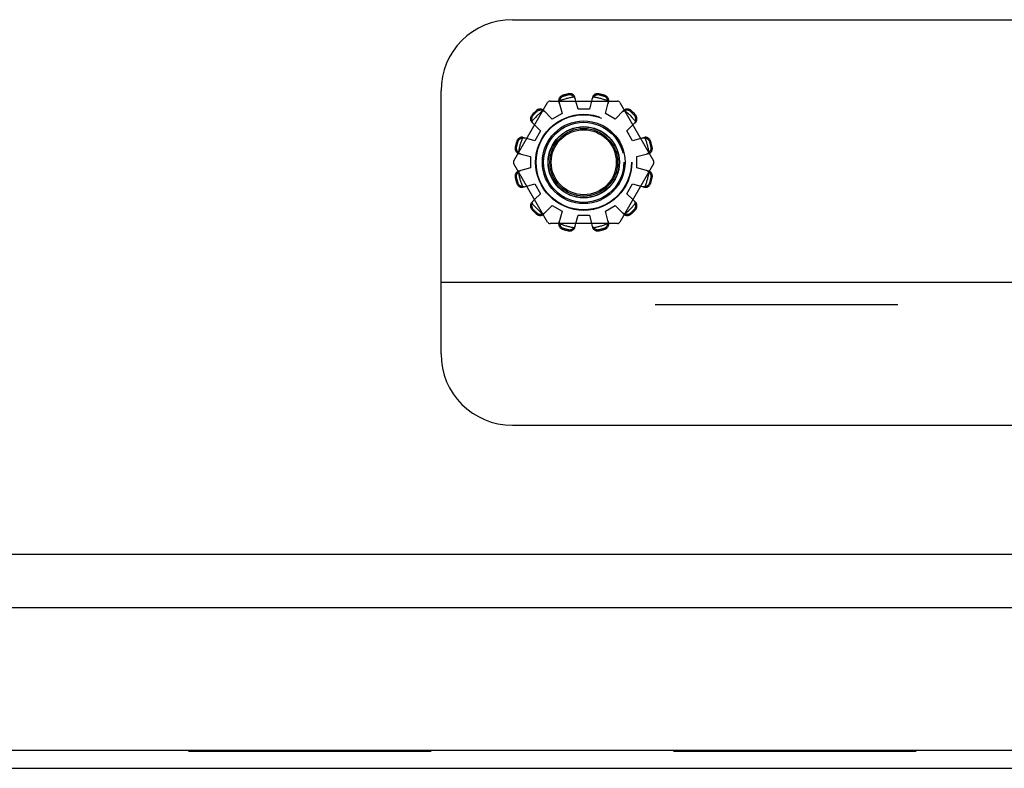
# Model space of a CAD drawing. Header units: inches. Extents: x 0 to 155, y 0 to 100.
# Tile 16 of 30: x 81.13 to 84.58, y 8.02 to 10.64. Entities that reach past the tile are written whole.
import ezdxf

# ---------------------------------------------------------------- set-up
doc = ezdxf.new("R2010")
doc.units = ezdxf.units.IN
doc.header["$LTSCALE"] = 8.5
doc.header["$MEASUREMENT"] = 0
doc.linetypes.add('HIDDEN', pattern=[0.2, 0.1, -0.1])
doc.layers.get('0').update_dxf_attribs({"linetype": 'CONTINUOUS'})
doc.layers.add('DEFAULT_2', color=8, linetype='HIDDEN')

msp = doc.modelspace()

# ---------------------------------------------------------------- linework, layer by layer
at = {"color": 7, "linetype": 'Continuous'}
for p, q in [((82.8605, 10.6449), (87.3605, 10.6449)), ((82.6105, 9.4729), (82.6105, 10.3949)), ((82.8657, 10.1499), (82.9838, 10.3544)), ((82.9924, 10.3594), (83.2286, 10.3594)), ((83.083, 10.3594), (83.0795, 10.3731)), ((83.1415, 10.3731), (83.1379, 10.3594)), ((83.2372, 10.3544), (83.3553, 10.1499)), ((82.9283, 10.2859), (82.9384, 10.2759)), ((83.2825, 10.2759), (83.2926, 10.2859)), ((82.911, 10.2284), (82.8973, 10.2322)), ((83.3236, 10.2322), (83.31, 10.2284)), ((82.9838, 9.9354), (82.8657, 10.1399)), ((83.3553, 10.1399), (83.2372, 9.9354)), ((82.8973, 10.0577), (82.911, 10.0614)), ((83.31, 10.0614), (83.3236, 10.0577)), ((82.9384, 10.0139), (82.9283, 10.0039)), ((83.2926, 10.0039), (83.2825, 10.0139)), ((83.2286, 9.9304), (82.9924, 9.9304)), ((83.0795, 9.9167), (83.083, 9.9304)), ((83.1379, 9.9304), (83.1415, 9.9167)), ((87.6105, 9.7229), (82.6105, 9.7229)), ((82.8605, 9.2229), (87.3605, 9.2229)), ((95.923, 8.5824), (74.298, 8.5824)), ((95.923, 8.0824), (74.298, 8.0824))]:
    msp.add_line(p, q, dxfattribs=at)
at = {"color": 3, "linetype": 'Continuous'}
for p, q in [((95.153, 8.7699), (75.068, 8.7699)), ((74.258, 8.0199), (95.963, 8.0199))]:
    msp.add_line(p, q, dxfattribs=at)
at = {"color": 7, "linetype": 'Continuous'}
for points in [[(83.0795, 10.3731), (83.0789, 10.3749), (83.0781, 10.3765), (83.0771, 10.3781), (83.0758, 10.3796), (83.0744, 10.381), (83.0728, 10.3822), (83.071, 10.3832), (83.0692, 10.3841), (83.0672, 10.3847), (83.065, 10.3852), (83.0629, 10.3854), (83.0606, 10.3854), (83.0585, 10.3853), (83.0563, 10.3849)], [(83.1647, 10.3849), (83.1625, 10.3853), (83.1603, 10.3854), (83.1581, 10.3854), (83.1559, 10.3852), (83.1538, 10.3847), (83.1518, 10.3841), (83.1499, 10.3832), (83.1482, 10.3822), (83.1466, 10.381), (83.1451, 10.3796), (83.1439, 10.3781), (83.1429, 10.3765), (83.1421, 10.3749), (83.1415, 10.3731)], [(83.0374, 10.3798), (83.0354, 10.3791), (83.0334, 10.3781), (83.0315, 10.377), (83.0297, 10.3757), (83.0281, 10.3742), (83.0267, 10.3727), (83.0255, 10.371), (83.0245, 10.3693), (83.0237, 10.3674), (83.0231, 10.3655), (83.0228, 10.3636), (83.0227, 10.3617), (83.0229, 10.3599), (83.0229, 10.3594)], [(83.198, 10.3594), (83.1981, 10.3599), (83.1983, 10.3617), (83.1982, 10.3636), (83.1978, 10.3655), (83.1973, 10.3674), (83.1965, 10.3693), (83.1955, 10.371), (83.1943, 10.3727), (83.1929, 10.3742), (83.1913, 10.3757), (83.1895, 10.377), (83.1876, 10.3781), (83.1856, 10.3791), (83.1835, 10.3798)], [(82.9685, 10.328), (82.9682, 10.3283), (82.9666, 10.3293), (82.9649, 10.3302), (82.9631, 10.3309), (82.9612, 10.3313), (82.9592, 10.3316), (82.9572, 10.3316), (82.9551, 10.3314), (82.9531, 10.3309), (82.951, 10.3303), (82.949, 10.3294), (82.9471, 10.3283), (82.9453, 10.3271), (82.9436, 10.3256)], [(83.2774, 10.3256), (83.2757, 10.3271), (83.2739, 10.3283), (83.272, 10.3294), (83.27, 10.3303), (83.2679, 10.3309), (83.2658, 10.3314), (83.2638, 10.3316), (83.2618, 10.3316), (83.2598, 10.3313), (83.2579, 10.3309), (83.256, 10.3302), (83.2543, 10.3293), (83.2528, 10.3283), (83.2525, 10.328)], [(82.9298, 10.3118), (82.9284, 10.3101), (82.9271, 10.3083), (82.926, 10.3064), (82.9251, 10.3044), (82.9245, 10.3023), (82.924, 10.3003), (82.9238, 10.2982), (82.9238, 10.2962), (82.9241, 10.2942), (82.9245, 10.2923), (82.9252, 10.2905), (82.9261, 10.2888), (82.9271, 10.2872), (82.9283, 10.2859)], [(83.2926, 10.2859), (83.2938, 10.2872), (83.2949, 10.2888), (83.2958, 10.2905), (83.2964, 10.2923), (83.2969, 10.2942), (83.2971, 10.2962), (83.2971, 10.2982), (83.2969, 10.3003), (83.2965, 10.3023), (83.2958, 10.3044), (83.2949, 10.3064), (83.2939, 10.3083), (83.2926, 10.3101), (83.2912, 10.3118)], [(82.8973, 10.2322), (82.8955, 10.2325), (82.8937, 10.2327), (82.8918, 10.2326), (82.8899, 10.2323), (82.888, 10.2317), (82.8861, 10.2309), (82.8844, 10.2299), (82.8827, 10.2287), (82.8812, 10.2273), (82.8797, 10.2257), (82.8784, 10.2239), (82.8773, 10.222), (82.8763, 10.22), (82.8756, 10.218)], [(83.3454, 10.218), (83.3446, 10.22), (83.3437, 10.222), (83.3426, 10.2239), (83.3413, 10.2257), (83.3398, 10.2273), (83.3382, 10.2287), (83.3366, 10.2299), (83.3348, 10.2309), (83.333, 10.2317), (83.3311, 10.2323), (83.3292, 10.2326), (83.3273, 10.2327), (83.3254, 10.2325), (83.3236, 10.2322)], [(82.8705, 10.1991), (82.8701, 10.1969), (82.87, 10.1948), (82.87, 10.1925), (82.8702, 10.1904), (82.8707, 10.1882), (82.8714, 10.1862), (82.8722, 10.1844), (82.8732, 10.1826), (82.8744, 10.181), (82.8758, 10.1796), (82.8773, 10.1783), (82.8789, 10.1773), (82.8805, 10.1765), (82.881, 10.1764)], [(83.34, 10.1764), (83.3404, 10.1765), (83.3421, 10.1773), (83.3437, 10.1783), (83.3452, 10.1796), (83.3466, 10.181), (83.3478, 10.1826), (83.3488, 10.1844), (83.3496, 10.1862), (83.3503, 10.1882), (83.3507, 10.1904), (83.351, 10.1925), (83.351, 10.1948), (83.3508, 10.1969), (83.3504, 10.1991)], [(82.881, 10.1135), (82.8805, 10.1133), (82.8789, 10.1125), (82.8773, 10.1115), (82.8758, 10.1103), (82.8744, 10.1088), (82.8732, 10.1072), (82.8722, 10.1055), (82.8714, 10.1036), (82.8707, 10.1016), (82.8702, 10.0995), (82.87, 10.0973), (82.87, 10.0951), (82.8701, 10.0929), (82.8705, 10.0907)], [(83.3504, 10.0907), (83.3508, 10.0929), (83.351, 10.0951), (83.351, 10.0973), (83.3507, 10.0995), (83.3503, 10.1016), (83.3496, 10.1036), (83.3488, 10.1055), (83.3478, 10.1072), (83.3466, 10.1088), (83.3452, 10.1103), (83.3437, 10.1115), (83.3421, 10.1125), (83.3404, 10.1133), (83.34, 10.1135)], [(82.8756, 10.0719), (82.8763, 10.0698), (82.8773, 10.0678), (82.8784, 10.0659), (82.8797, 10.0641), (82.8812, 10.0625), (82.8827, 10.0611), (82.8844, 10.0599), (82.8861, 10.0589), (82.888, 10.0581), (82.8899, 10.0576), (82.8918, 10.0572), (82.8937, 10.0571), (82.8955, 10.0573), (82.8973, 10.0577)], [(83.3236, 10.0577), (83.3254, 10.0573), (83.3273, 10.0571), (83.3292, 10.0572), (83.3311, 10.0576), (83.333, 10.0581), (83.3348, 10.0589), (83.3366, 10.0599), (83.3382, 10.0611), (83.3398, 10.0625), (83.3413, 10.0641), (83.3426, 10.0659), (83.3437, 10.0678), (83.3446, 10.0698), (83.3454, 10.0719)], [(82.9283, 10.0039), (82.9271, 10.0026), (82.9261, 10.0011), (82.9252, 9.9994), (82.9245, 9.9976), (82.9241, 9.9956), (82.9238, 9.9936), (82.9238, 9.9916), (82.924, 9.9896), (82.9245, 9.9875), (82.9251, 9.9854), (82.926, 9.9834), (82.9271, 9.9815), (82.9284, 9.9797), (82.9298, 9.978)], [(83.2912, 9.978), (83.2926, 9.9797), (83.2939, 9.9815), (83.2949, 9.9834), (83.2958, 9.9854), (83.2965, 9.9875), (83.2969, 9.9896), (83.2971, 9.9916), (83.2971, 9.9936), (83.2969, 9.9956), (83.2964, 9.9976), (83.2958, 9.9994), (83.2949, 10.0011), (83.2938, 10.0026), (83.2926, 10.0039)], [(82.9436, 9.9642), (82.9453, 9.9628), (82.9471, 9.9615), (82.949, 9.9605), (82.951, 9.9596), (82.9531, 9.9589), (82.9551, 9.9585), (82.9572, 9.9583), (82.9592, 9.9583), (82.9612, 9.9585), (82.9631, 9.959), (82.9649, 9.9596), (82.9666, 9.9605), (82.9682, 9.9616), (82.9685, 9.9619)], [(83.2525, 9.9619), (83.2528, 9.9616), (83.2543, 9.9605), (83.256, 9.9596), (83.2579, 9.959), (83.2598, 9.9585), (83.2618, 9.9583), (83.2638, 9.9583), (83.2658, 9.9585), (83.2679, 9.9589), (83.27, 9.9596), (83.272, 9.9605), (83.2739, 9.9615), (83.2757, 9.9628), (83.2774, 9.9642)], [(83.0229, 9.9304), (83.0229, 9.93), (83.0227, 9.9281), (83.0228, 9.9262), (83.0231, 9.9243), (83.0237, 9.9224), (83.0245, 9.9206), (83.0255, 9.9188), (83.0267, 9.9172), (83.0281, 9.9156), (83.0297, 9.9141), (83.0315, 9.9128), (83.0334, 9.9117), (83.0354, 9.9108), (83.0374, 9.91)], [(83.0563, 9.905), (83.0585, 9.9046), (83.0606, 9.9044), (83.0629, 9.9044), (83.065, 9.9047), (83.0672, 9.9051), (83.0692, 9.9058), (83.071, 9.9066), (83.0728, 9.9076), (83.0744, 9.9088), (83.0758, 9.9102), (83.0771, 9.9117), (83.0781, 9.9133), (83.0789, 9.915), (83.0795, 9.9167)], [(83.1415, 9.9167), (83.1421, 9.915), (83.1429, 9.9133), (83.1439, 9.9117), (83.1451, 9.9102), (83.1466, 9.9088), (83.1482, 9.9076), (83.1499, 9.9066), (83.1518, 9.9058), (83.1538, 9.9051), (83.1559, 9.9047), (83.1581, 9.9044), (83.1603, 9.9044), (83.1625, 9.9046), (83.1647, 9.905)], [(83.1835, 9.91), (83.1856, 9.9108), (83.1876, 9.9117), (83.1895, 9.9128), (83.1913, 9.9141), (83.1929, 9.9156), (83.1943, 9.9172), (83.1955, 9.9188), (83.1965, 9.9206), (83.1973, 9.9224), (83.1978, 9.9243), (83.1982, 9.9262), (83.1983, 9.9281), (83.1981, 9.93), (83.198, 9.9304)]]:
    msp.add_lwpolyline(points, dxfattribs=at)
for radius in [0.145, 0.125, 0.124, 0.114]:
    msp.add_circle((83.1105, 10.1449), radius, dxfattribs=at)
for centre, radius, start, end in [((82.8605, 10.3949), 0.25, 90, 180), ((83.1105, 10.1449), 0.246, 102.7238, 107.2762), ((83.1105, 10.1449), 0.246, 72.7238, 77.2762), ((82.9924, 10.3494), 0.01, 90, 150), ((83.2286, 10.3494), 0.01, 30, 90), ((83.1105, 10.1449), 0.246, 132.7238, 137.2762), ((83.1105, 10.1449), 0.246, 42.7238, 47.2762), ((83.1105, 10.1449), 0.246, 162.7238, 167.2762), ((83.1105, 10.1449), 0.246, 12.7238, 17.2762), ((82.8743, 10.1449), 0.01, 150, 210), ((83.3466, 10.1449), 0.01, 330, 30), ((83.1105, 10.1449), 0.246, 192.7238, 197.2762), ((83.1105, 10.1449), 0.246, 342.7238, 347.2762), ((83.1105, 10.1449), 0.246, 222.7238, 227.2762), ((83.1105, 10.1449), 0.246, 312.7238, 317.2762), ((82.9924, 9.9404), 0.01, 210, 270), ((83.2286, 9.9404), 0.01, 270, 330), ((83.1105, 10.1449), 0.246, 252.7238, 257.2762), ((83.1105, 10.1449), 0.246, 282.7238, 287.2762), ((82.8605, 9.4729), 0.25, 180, 270)]:
    msp.add_arc(centre, radius, start, end, dxfattribs=at)
at = {"layer": 'DEFAULT_2', "color": 8, "linetype": 'HIDDEN'}
for p, q in [((83.0229, 10.3594), (83.0232, 10.3581)), ((83.0232, 10.3581), (83.0348, 10.316)), ((83.0905, 10.3309), (83.083, 10.3594)), ((83.1379, 10.3594), (83.1305, 10.3309)), ((83.1862, 10.316), (83.1977, 10.3581)), ((83.1977, 10.3581), (83.198, 10.3594)), ((82.9695, 10.3271), (82.9685, 10.328)), ((83.0002, 10.296), (82.9695, 10.3271)), ((83.0348, 10.316), (83.0002, 10.296)), ((83.1305, 10.3309), (83.0905, 10.3309)), ((83.2208, 10.296), (83.1862, 10.316)), ((83.2515, 10.3271), (83.2208, 10.296)), ((83.2525, 10.328), (83.2515, 10.3271)), ((82.9384, 10.2759), (82.9594, 10.2552)), ((82.9594, 10.2552), (82.9394, 10.2206)), ((83.2616, 10.2552), (83.2825, 10.2759)), ((83.2816, 10.2206), (83.2616, 10.2552)), ((82.9394, 10.2206), (82.911, 10.2284)), ((83.31, 10.2284), (83.2816, 10.2206)), ((82.881, 10.1764), (82.8823, 10.1759)), ((83.3387, 10.1759), (83.34, 10.1764)), ((82.8823, 10.1759), (82.9245, 10.1649)), ((82.9245, 10.1649), (82.9245, 10.1249)), ((83.2965, 10.1649), (83.3387, 10.1759)), ((83.2965, 10.1249), (83.2965, 10.1649)), ((82.8823, 10.1139), (82.881, 10.1135)), ((82.9245, 10.1249), (82.8823, 10.1139)), ((83.3387, 10.1139), (83.2965, 10.1249)), ((83.34, 10.1135), (83.3387, 10.1139)), ((82.911, 10.0614), (82.9394, 10.0692)), ((82.9394, 10.0692), (82.9594, 10.0346)), ((83.2616, 10.0346), (83.2816, 10.0692)), ((83.2816, 10.0692), (83.31, 10.0614)), ((82.9594, 10.0346), (82.9384, 10.0139)), ((83.2825, 10.0139), (83.2616, 10.0346)), ((82.9695, 9.9628), (83.0002, 9.9938)), ((83.0002, 9.9938), (83.0348, 9.9738)), ((83.0348, 9.9738), (83.0232, 9.9318)), ((83.1862, 9.9738), (83.2208, 9.9938)), ((83.1977, 9.9318), (83.1862, 9.9738)), ((83.2208, 9.9938), (83.2515, 9.9628)), ((82.9685, 9.9619), (82.9695, 9.9628)), ((83.083, 9.9304), (83.0905, 9.9589)), ((83.0905, 9.9589), (83.1305, 9.9589)), ((83.1305, 9.9589), (83.1379, 9.9304)), ((83.2515, 9.9628), (83.2525, 9.9619)), ((83.0232, 9.9318), (83.0229, 9.9304)), ((83.198, 9.9304), (83.1977, 9.9318)), ((87.6105, 9.6449), (82.6105, 9.6449)), ((74.9255, 8.0799), (95.2955, 8.0799))]:
    msp.add_line(p, q, dxfattribs=at)
for points in [[(83.0252, 10.351), (83.0249, 10.3524), (83.0247, 10.3538), (83.0247, 10.3553), (83.0248, 10.3569), (83.0251, 10.3584), (83.0255, 10.3599)], [(83.0385, 10.376), (83.0368, 10.3754), (83.0354, 10.3747), (83.0341, 10.3739), (83.033, 10.3731), (83.0319, 10.3722), (83.031, 10.3714), (83.0303, 10.3705), (83.0295, 10.3696), (83.0289, 10.3686), (83.0283, 10.3677), (83.0278, 10.3668), (83.0274, 10.3659), (83.0269, 10.3649), (83.0266, 10.3639), (83.0262, 10.363), (83.026, 10.362), (83.0257, 10.3609), (83.0255, 10.3599)], [(83.0766, 10.3736), (83.0759, 10.3744), (83.0752, 10.3751), (83.0744, 10.3759), (83.0736, 10.3766), (83.0728, 10.3772), (83.072, 10.3778), (83.0711, 10.3784), (83.0702, 10.379), (83.0693, 10.3795), (83.0683, 10.3799), (83.0672, 10.3804), (83.066, 10.3807), (83.0648, 10.3811), (83.0635, 10.3813), (83.0621, 10.3815), (83.0606, 10.3815), (83.059, 10.3814), (83.0573, 10.3811)], [(83.0766, 10.3736), (83.0777, 10.3725), (83.0787, 10.3713), (83.0796, 10.3701), (83.0803, 10.3687), (83.0809, 10.3674), (83.0813, 10.366)], [(83.1396, 10.366), (83.1401, 10.3674), (83.1407, 10.3687), (83.1414, 10.3701), (83.1423, 10.3713), (83.1433, 10.3725), (83.1444, 10.3736)], [(83.1637, 10.3811), (83.162, 10.3814), (83.1604, 10.3815), (83.1588, 10.3815), (83.1574, 10.3813), (83.1561, 10.3811), (83.1549, 10.3807), (83.1538, 10.3804), (83.1527, 10.3799), (83.1517, 10.3795), (83.1507, 10.3789), (83.1498, 10.3784), (83.149, 10.3778), (83.1481, 10.3772), (83.1473, 10.3766), (83.1466, 10.3759), (83.1458, 10.3751), (83.1451, 10.3744), (83.1444, 10.3736)], [(83.1955, 10.3599), (83.1952, 10.361), (83.195, 10.362), (83.1947, 10.363), (83.1944, 10.364), (83.194, 10.3649), (83.1936, 10.3659), (83.1931, 10.3668), (83.1926, 10.3677), (83.1921, 10.3687), (83.1914, 10.3696), (83.1907, 10.3705), (83.1899, 10.3714), (83.189, 10.3723), (83.188, 10.3731), (83.1868, 10.374), (83.1856, 10.3747), (83.1841, 10.3754), (83.1825, 10.376)], [(83.1955, 10.3599), (83.1959, 10.3584), (83.1962, 10.3569), (83.1963, 10.3553), (83.1963, 10.3538), (83.1961, 10.3524), (83.1958, 10.351)], [(82.9668, 10.326), (82.9658, 10.3263), (82.9648, 10.3266), (82.9638, 10.3269), (82.9627, 10.3271), (82.9617, 10.3273), (82.9607, 10.3274), (82.9596, 10.3274), (82.9586, 10.3275), (82.9575, 10.3274), (82.9564, 10.3273), (82.9553, 10.3272), (82.9541, 10.3269), (82.9529, 10.3266), (82.9516, 10.3261), (82.9503, 10.3256), (82.949, 10.3248), (82.9477, 10.3239), (82.9463, 10.3229)], [(82.9668, 10.326), (82.9683, 10.3256), (82.9698, 10.3251), (82.9712, 10.3244), (82.9724, 10.3237), (82.9736, 10.3228), (82.9747, 10.3218)], [(83.2463, 10.3218), (83.2473, 10.3228), (83.2485, 10.3237), (83.2498, 10.3244), (83.2512, 10.3251), (83.2527, 10.3256), (83.2542, 10.326)], [(83.2746, 10.3229), (83.2733, 10.3239), (83.272, 10.3249), (83.2706, 10.3256), (83.2693, 10.3262), (83.2681, 10.3266), (83.2669, 10.3269), (83.2657, 10.3272), (83.2645, 10.3273), (83.2634, 10.3274), (83.2624, 10.3275), (83.2613, 10.3274), (83.2603, 10.3274), (83.2592, 10.3273), (83.2582, 10.3271), (83.2572, 10.3269), (83.2562, 10.3266), (83.2552, 10.3263), (83.2542, 10.326)], [(82.9325, 10.3091), (82.9315, 10.3077), (82.9306, 10.3064), (82.9298, 10.3051), (82.9292, 10.3038), (82.9288, 10.3025), (82.9285, 10.3013), (82.9282, 10.3001), (82.9281, 10.299), (82.928, 10.2979), (82.9279, 10.2968), (82.928, 10.2957), (82.928, 10.2947), (82.9281, 10.2937), (82.9283, 10.2926), (82.9285, 10.2916), (82.9288, 10.2906), (82.9291, 10.2896), (82.9294, 10.2886)], [(82.9336, 10.2807), (82.9326, 10.2818), (82.9317, 10.283), (82.931, 10.2842), (82.9303, 10.2856), (82.9298, 10.2871), (82.9294, 10.2886)], [(83.2916, 10.2886), (83.2912, 10.2871), (83.2907, 10.2856), (83.29, 10.2842), (83.2892, 10.283), (83.2884, 10.2818), (83.2874, 10.2807)], [(83.2916, 10.2886), (83.2919, 10.2896), (83.2922, 10.2906), (83.2925, 10.2916), (83.2927, 10.2927), (83.2928, 10.2937), (83.2929, 10.2947), (83.293, 10.2958), (83.293, 10.2968), (83.293, 10.2979), (83.2929, 10.299), (83.2927, 10.3001), (83.2925, 10.3013), (83.2922, 10.3025), (83.2917, 10.3038), (83.2911, 10.3051), (83.2904, 10.3064), (83.2895, 10.3077), (83.2884, 10.3091)], [(82.8955, 10.2299), (82.8945, 10.2297), (82.8934, 10.2294), (82.8924, 10.2292), (82.8915, 10.2288), (82.8905, 10.2285), (82.8895, 10.228), (82.8886, 10.2276), (82.8877, 10.2271), (82.8867, 10.2265), (82.8858, 10.2259), (82.8849, 10.2251), (82.884, 10.2243), (82.8832, 10.2234), (82.8823, 10.2224), (82.8814, 10.2213), (82.8807, 10.22), (82.88, 10.2185), (82.8794, 10.2169)], [(82.8955, 10.2299), (82.897, 10.2303), (82.8985, 10.2306), (82.9001, 10.2307), (82.9016, 10.2307), (82.903, 10.2305), (82.9044, 10.2302)], [(83.3165, 10.2302), (83.3179, 10.2305), (83.3194, 10.2307), (83.3209, 10.2307), (83.3224, 10.2306), (83.324, 10.2303), (83.3255, 10.2299)], [(83.3416, 10.2169), (83.341, 10.2186), (83.3403, 10.22), (83.3395, 10.2213), (83.3387, 10.2225), (83.3378, 10.2235), (83.3369, 10.2244), (83.336, 10.2252), (83.3351, 10.2259), (83.3342, 10.2265), (83.3333, 10.2271), (83.3324, 10.2276), (83.3314, 10.228), (83.3305, 10.2285), (83.3295, 10.2288), (83.3285, 10.2292), (83.3275, 10.2294), (83.3265, 10.2297), (83.3255, 10.2299)], [(82.8743, 10.1981), (82.874, 10.1964), (82.8739, 10.1948), (82.874, 10.1933), (82.8741, 10.1919), (82.8743, 10.1906), (82.8747, 10.1893), (82.875, 10.1882), (82.8755, 10.1871), (82.8759, 10.1861), (82.8765, 10.1852), (82.877, 10.1843), (82.8776, 10.1834), (82.8782, 10.1826), (82.8788, 10.1818), (82.8795, 10.181), (82.8803, 10.1802), (82.881, 10.1795), (82.8818, 10.1788)], [(82.8894, 10.1741), (82.888, 10.1745), (82.8867, 10.1751), (82.8853, 10.1758), (82.8841, 10.1767), (82.8829, 10.1777), (82.8818, 10.1788)], [(83.3392, 10.1788), (83.3381, 10.1777), (83.3369, 10.1767), (83.3356, 10.1758), (83.3343, 10.1751), (83.333, 10.1745), (83.3316, 10.1741)], [(83.3392, 10.1788), (83.34, 10.1795), (83.3407, 10.1802), (83.3414, 10.181), (83.3421, 10.1818), (83.3428, 10.1826), (83.3434, 10.1834), (83.344, 10.1843), (83.3445, 10.1852), (83.345, 10.1861), (83.3455, 10.1872), (83.3459, 10.1882), (83.3463, 10.1894), (83.3466, 10.1906), (83.3469, 10.1919), (83.347, 10.1933), (83.347, 10.1948), (83.3469, 10.1964), (83.3466, 10.1981)], [(82.8818, 10.111), (82.881, 10.1103), (82.8803, 10.1096), (82.8795, 10.1088), (82.8788, 10.1081), (82.8782, 10.1073), (82.8776, 10.1064), (82.877, 10.1056), (82.8765, 10.1047), (82.8759, 10.1037), (82.8755, 10.1027), (82.875, 10.1016), (82.8747, 10.1005), (82.8743, 10.0993), (82.8741, 10.098), (82.874, 10.0965), (82.8739, 10.095), (82.874, 10.0934), (82.8743, 10.0917)], [(82.8818, 10.111), (82.8829, 10.1121), (82.8841, 10.1132), (82.8853, 10.114), (82.8867, 10.1148), (82.888, 10.1153), (82.8894, 10.1158)], [(83.3316, 10.1158), (83.333, 10.1153), (83.3343, 10.1148), (83.3356, 10.114), (83.3369, 10.1132), (83.3381, 10.1121), (83.3392, 10.111)], [(83.3466, 10.0917), (83.3469, 10.0934), (83.347, 10.095), (83.347, 10.0966), (83.3469, 10.098), (83.3466, 10.0993), (83.3463, 10.1005), (83.3459, 10.1016), (83.3455, 10.1027), (83.345, 10.1037), (83.3445, 10.1047), (83.344, 10.1056), (83.3434, 10.1064), (83.3428, 10.1073), (83.3421, 10.1081), (83.3414, 10.1089), (83.3407, 10.1096), (83.34, 10.1103), (83.3392, 10.111)], [(82.8794, 10.0729), (82.88, 10.0713), (82.8807, 10.0698), (82.8815, 10.0685), (82.8823, 10.0674), (82.8832, 10.0664), (82.884, 10.0655), (82.8849, 10.0647), (82.8859, 10.064), (82.8868, 10.0633), (82.8877, 10.0628), (82.8886, 10.0623), (82.8895, 10.0618), (82.8905, 10.0614), (82.8915, 10.061), (82.8924, 10.0607), (82.8934, 10.0604), (82.8945, 10.0602), (82.8955, 10.0599)], [(83.3255, 10.0599), (83.3265, 10.0602), (83.3275, 10.0604), (83.3285, 10.0607), (83.3295, 10.061), (83.3305, 10.0614), (83.3314, 10.0618), (83.3324, 10.0623), (83.3333, 10.0628), (83.3342, 10.0634), (83.3351, 10.064), (83.336, 10.0647), (83.3369, 10.0655), (83.3378, 10.0664), (83.3387, 10.0674), (83.3395, 10.0686), (83.3403, 10.0698), (83.341, 10.0713), (83.3416, 10.0729)], [(82.9044, 10.0596), (82.903, 10.0593), (82.9016, 10.0591), (82.9001, 10.0591), (82.8985, 10.0592), (82.897, 10.0595), (82.8955, 10.0599)], [(83.3255, 10.0599), (83.324, 10.0595), (83.3224, 10.0592), (83.3209, 10.0591), (83.3194, 10.0591), (83.3179, 10.0593), (83.3165, 10.0596)], [(82.9294, 10.0012), (82.9298, 10.0027), (82.9303, 10.0042), (82.931, 10.0056), (82.9317, 10.0069), (82.9326, 10.0081), (82.9336, 10.0091)], [(83.2874, 10.0091), (83.2884, 10.0081), (83.2892, 10.0069), (83.29, 10.0056), (83.2907, 10.0042), (83.2912, 10.0027), (83.2916, 10.0012)], [(82.9294, 10.0012), (82.9291, 10.0002), (82.9288, 9.9992), (82.9285, 9.9982), (82.9283, 9.9972), (82.9281, 9.9962), (82.928, 9.9951), (82.928, 9.9941), (82.9279, 9.993), (82.928, 9.9919), (82.9281, 9.9908), (82.9282, 9.9897), (82.9285, 9.9885), (82.9288, 9.9873), (82.9293, 9.9861), (82.9298, 9.9848), (82.9306, 9.9834), (82.9315, 9.9821), (82.9325, 9.9808)], [(83.2884, 9.9808), (83.2895, 9.9821), (83.2904, 9.9834), (83.2911, 9.9848), (83.2917, 9.9861), (83.2922, 9.9873), (83.2925, 9.9885), (83.2927, 9.9897), (83.2929, 9.9909), (83.293, 9.992), (83.293, 9.993), (83.293, 9.9941), (83.2929, 9.9951), (83.2928, 9.9962), (83.2927, 9.9972), (83.2925, 9.9982), (83.2922, 9.9992), (83.2919, 10.0002), (83.2916, 10.0012)], [(82.9463, 9.967), (82.9477, 9.9659), (82.949, 9.965), (82.9503, 9.9643), (82.9516, 9.9637), (82.9529, 9.9632), (82.9541, 9.9629), (82.9553, 9.9627), (82.9564, 9.9625), (82.9575, 9.9624), (82.9586, 9.9624), (82.9597, 9.9624), (82.9607, 9.9625), (82.9617, 9.9626), (82.9628, 9.9627), (82.9638, 9.963), (82.9648, 9.9632), (82.9658, 9.9635), (82.9668, 9.9638)], [(82.9747, 9.968), (82.9736, 9.967), (82.9724, 9.9662), (82.9712, 9.9654), (82.9698, 9.9647), (82.9683, 9.9642), (82.9668, 9.9638)], [(83.0255, 9.9299), (83.0251, 9.9314), (83.0248, 9.933), (83.0247, 9.9345), (83.0247, 9.936), (83.0249, 9.9375), (83.0252, 9.9389)], [(83.1958, 9.9389), (83.1961, 9.9375), (83.1963, 9.936), (83.1963, 9.9345), (83.1962, 9.933), (83.1959, 9.9314), (83.1955, 9.9299)], [(83.2542, 9.9638), (83.2527, 9.9642), (83.2512, 9.9647), (83.2498, 9.9654), (83.2485, 9.9662), (83.2473, 9.967), (83.2463, 9.968)], [(83.2542, 9.9638), (83.2552, 9.9635), (83.2562, 9.9632), (83.2572, 9.963), (83.2582, 9.9627), (83.2592, 9.9626), (83.2603, 9.9625), (83.2613, 9.9624), (83.2624, 9.9624), (83.2635, 9.9624), (83.2646, 9.9625), (83.2657, 9.9627), (83.2669, 9.9629), (83.2681, 9.9632), (83.2693, 9.9637), (83.2706, 9.9643), (83.272, 9.965), (83.2733, 9.9659), (83.2746, 9.967)], [(83.0255, 9.9299), (83.0257, 9.9289), (83.026, 9.9279), (83.0262, 9.9269), (83.0266, 9.9259), (83.027, 9.9249), (83.0274, 9.924), (83.0278, 9.923), (83.0283, 9.9221), (83.0289, 9.9212), (83.0296, 9.9203), (83.0303, 9.9194), (83.0311, 9.9185), (83.032, 9.9176), (83.033, 9.9167), (83.0341, 9.9159), (83.0354, 9.9151), (83.0369, 9.9144), (83.0385, 9.9138)], [(83.0573, 9.9088), (83.059, 9.9085), (83.0606, 9.9084), (83.0621, 9.9084), (83.0635, 9.9085), (83.0648, 9.9088), (83.0661, 9.9091), (83.0672, 9.9095), (83.0683, 9.9099), (83.0693, 9.9104), (83.0702, 9.9109), (83.0711, 9.9114), (83.072, 9.912), (83.0728, 9.9126), (83.0736, 9.9133), (83.0744, 9.914), (83.0752, 9.9147), (83.0759, 9.9155), (83.0766, 9.9162)], [(83.0813, 9.9238), (83.0809, 9.9224), (83.0803, 9.9211), (83.0796, 9.9198), (83.0787, 9.9185), (83.0777, 9.9173), (83.0766, 9.9162)], [(83.1444, 9.9162), (83.1433, 9.9173), (83.1423, 9.9185), (83.1414, 9.9198), (83.1407, 9.9211), (83.1401, 9.9224), (83.1396, 9.9238)], [(83.1444, 9.9162), (83.1451, 9.9154), (83.1458, 9.9147), (83.1466, 9.914), (83.1473, 9.9133), (83.1481, 9.9126), (83.149, 9.912), (83.1498, 9.9114), (83.1508, 9.9109), (83.1517, 9.9104), (83.1527, 9.9099), (83.1538, 9.9095), (83.1549, 9.9091), (83.1561, 9.9088), (83.1574, 9.9085), (83.1589, 9.9084), (83.1604, 9.9084), (83.162, 9.9085), (83.1637, 9.9088)], [(83.1825, 9.9138), (83.1841, 9.9144), (83.1856, 9.9151), (83.1869, 9.9159), (83.188, 9.9167), (83.189, 9.9176), (83.1899, 9.9185), (83.1907, 9.9194), (83.1914, 9.9203), (83.1921, 9.9212), (83.1926, 9.9221), (83.1931, 9.923), (83.1936, 9.924), (83.194, 9.9249), (83.1944, 9.9259), (83.1947, 9.9269), (83.195, 9.9279), (83.1952, 9.9289), (83.1955, 9.9299)]]:
    msp.add_lwpolyline(points, dxfattribs=at)
for radius in [0.1685, 0.1668, 0.1405, 0.1186]:
    msp.add_circle((83.1105, 10.1449), radius, dxfattribs=at)
for radius, start, end in [(0.2312, 98.4357, 111.5643), (0.2421, 102.6908, 107.3092), (0.2312, 68.4357, 81.5643), (0.2421, 72.6908, 77.3092), (0.2312, 128.4357, 141.5643), (0.2421, 132.6908, 137.3092), (0.2312, 38.4357, 51.5643), (0.2421, 42.6908, 47.3092), (0.2421, 162.6908, 167.3092), (0.2312, 158.4357, 171.5643), (0.2312, 8.4357, 21.5643), (0.2421, 12.6908, 17.3092), (0.2312, 188.4357, 201.5643), (0.2312, 338.4357, 351.5643), (0.2421, 192.6908, 197.3092), (0.2421, 342.6908, 347.3092), (0.2312, 218.4357, 231.5643), (0.2421, 222.6908, 227.3092), (0.2312, 308.4357, 321.5643), (0.2421, 312.6908, 317.3092), (0.2312, 248.4357, 261.5643), (0.2421, 252.6908, 257.3092), (0.2312, 278.4357, 291.5643), (0.2421, 282.6908, 287.3092)]:
    msp.add_arc((83.1105, 10.1449), radius, start, end, dxfattribs=at)

doc.saveas('drawing.dxf')
